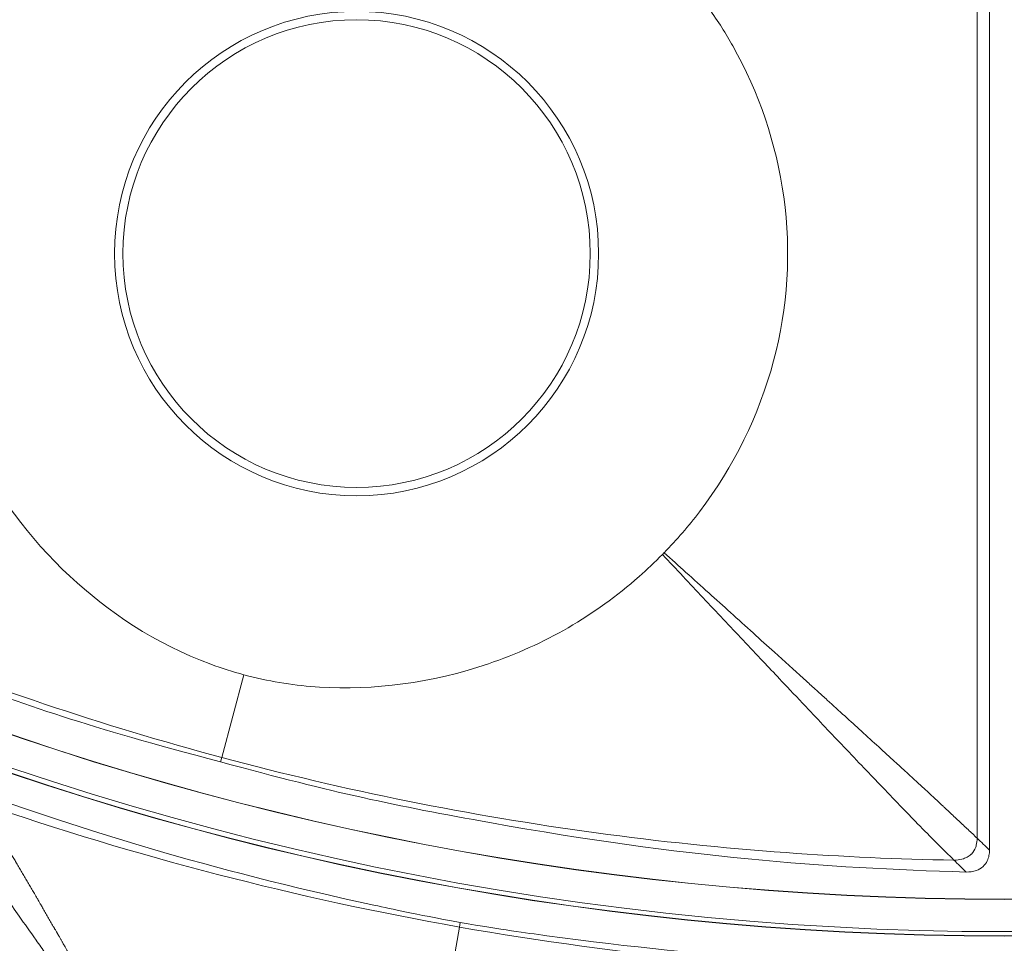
# Model space of a CAD drawing. Header units: inches. Extents: x -2.8 to 15.2, y -6.6 to 17.6.
# Tile 12 of 83: x 10.934 to 11.682, y -5.455 to -4.755. Entities that reach past the tile are written whole.
import ezdxf

# ---------------------------------------------------------------- set-up
doc = ezdxf.new("R2010")
doc.units = ezdxf.units.IN
doc.header["$MEASUREMENT"] = 0
doc.layers.add('Visible (ANSI)', color=7, linetype='Continuous', lineweight=18)
doc.layers.add('Visible Narrow (ANSI)', color=7, linetype='Continuous', lineweight=18)

msp = doc.modelspace()

# ---------------------------------------------------------------- linework, layer by layer
at = {"layer": 'Visible (ANSI)'}
msp.add_line((11.67041, -4.61136), (11.67041, -5.38444), dxfattribs=at)
for centre, radius in [((11.68163, -3.09716), 3.54528), ((11.68163, -3.09716), 3.54195), ((11.68163, -3.09716), 3.28346), ((11.68163, -3.09716), 3.23859), ((11.68163, -3.09716), 3.23588), ((11.68163, -3.09716), 3.20276), ((11.68163, -3.09716), 3.20255), ((11.68163, -3.09716), 2.35257), ((11.68163, -3.09716), 2.35236), ((11.68163, -3.09716), 2.3248), ((11.68163, -3.09716), 2.3246), ((11.18998, -4.93204), 0.17736)]:
    msp.add_circle(centre, radius, dxfattribs=at)
msp.add_arc((11.68163, -3.09716), 2.34921, 220.28965, 319.71035, dxfattribs=at)
for points, knots in [([(11.0515, -4.63709), (11.02709, -4.64836), (11.00673, -4.66136), (10.95647, -4.69948), (10.92783, -4.73161), (10.88483, -4.8062), (10.87279, -4.84516), (10.86588, -4.89238), (10.86486, -4.90298), (10.86331, -4.93507), (10.86438, -4.95659), (10.8692, -4.9892), (10.87148, -5.00054), (10.87437, -5.01179)], [0.65832, 0.65832, 0.65832, 0.65832, 0.923924, 0.923924, 1.474283, 1.474283, 2.034449, 2.034449, 2.195295, 2.195295, 2.519827, 2.519827, 2.693161, 2.693161, 2.693161, 2.693161]), ([(11.42343, -5.15891), (11.43305, -5.14908), (11.44204, -5.13868), (11.47625, -5.09376), (11.49542, -5.05483), (11.51729, -4.97285), (11.51999, -4.93082), (11.50868, -4.84883), (11.49541, -4.80992), (11.47049, -4.76563), (11.46451, -4.75596), (11.45737, -4.74585)], [0.753117, 0.753117, 0.753117, 0.753117, 0.903371, 0.903371, 1.377009, 1.377009, 1.842892, 1.842892, 2.29232, 2.29232, 2.404864, 2.404864, 2.404864, 2.404864]), ([(10.87483, -5.01361), (10.88137, -5.03918), (10.89, -5.06014), (10.91592, -5.11381), (10.94142, -5.14804), (11.00104, -5.20351), (11.03704, -5.22801), (11.08754, -5.24657), (11.0961, -5.24929), (11.10438, -5.2515)], [0.766434, 0.766434, 0.766434, 0.766434, 1.082655, 1.082655, 1.854629, 1.854629, 2.574472, 2.574472, 2.712146, 2.712146, 2.712146, 2.712146]), ([(11.08668, -5.31755), (10.98345, -5.29031), (10.94255, -5.27593), (10.73713, -5.20031), (10.64563, -5.15606), (10.5548, -5.10699)], [-1.592975, -1.592975, -1.592975, -1.592975, -1.134329, -1.134329, -0.299234, -0.299234, -0.299234, -0.299234]), ([(11.10438, -5.2515), (11.10563, -5.25184), (11.1069, -5.25217), (11.12585, -5.25697), (11.14373, -5.25973), (11.20264, -5.26341), (11.24689, -5.25787), (11.33218, -5.22886), (11.37103, -5.20653), (11.41048, -5.17172), (11.4164, -5.1661), (11.42211, -5.16025)], [0.640134, 0.640134, 0.640134, 0.640134, 0.65681, 0.65681, 0.886695, 0.886695, 1.403125, 1.403125, 1.906514, 1.906514, 1.998562, 1.998562, 1.998562, 1.998562]), ([(11.42211, -5.16025), (11.42243, -5.15993), (11.42274, -5.15961), (11.42318, -5.15916), (11.4233, -5.15903), (11.42343, -5.15891)], [0.379679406, 0.379679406, 0.379679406, 0.379679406, 0.381845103, 0.381845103, 0.382696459, 0.382696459, 0.382696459, 0.382696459]), ([(11.65257, -5.40114), (11.54553, -5.39811), (11.43852, -5.39013), (11.21736, -5.3504), (11.17565, -5.34176), (11.08668, -5.31755)], [-7.616264, -7.616264, -7.616264, -7.616264, -4.762978, -4.762978, -3.300772, -3.300772, -3.300772, -3.300772]), ([(10.8981, -5.33894), (10.98089, -5.36872), (11.07682, -5.39901), (11.2185, -5.42961), (11.23175, -5.43259), (11.26862, -5.43948)], [-13.567321, -13.567321, -13.567321, -13.567321, -4.529822, -4.529822, -3.431157, -3.431157, -3.431157, -3.431157]), ([(11.67041, -5.38444), (11.67041, -5.38588), (11.67028, -5.38731), (11.66972, -5.39007), (11.6693, -5.39138), (11.66791, -5.39427), (11.66685, -5.39574), (11.66404, -5.39832), (11.66232, -5.39931), (11.65795, -5.4009), (11.65525, -5.40122), (11.65257, -5.40114)], [-0.07105793, -0.07105793, -0.07105793, -0.07105793, -0.06008678, -0.06008678, -0.04957198, -0.04957198, -0.03558379, -0.03558379, -0.02036833, -0.02036833, 0, 0, 0, 0]), ([(11.26862, -5.43948), (11.30149, -5.44493), (11.31736, -5.44711), (11.46258, -5.46704), (11.56314, -5.47139), (11.65118, -5.47173)], [-0.8944756, -0.8944756, -0.8944756, -0.8944756, -0.8113355, -0.8113355, -0.1875168, -0.1875168, -0.1875168, -0.1875168])]:
    msp.add_open_spline(points, degree=3, knots=knots, dxfattribs=at)
at = {"layer": 'Visible Narrow (ANSI)'}
for p, q in [((11.66096, -4.61777), (11.66096, -5.37541)), ((11.47971, -5.20963), (11.47971, -5.20963)), ((11.10438, -5.2515), (11.08757, -5.31423)), ((11.08668, -5.31755), (11.08757, -5.31423)), ((11.26802, -5.44287), (11.26862, -5.43948)), ((11.25674, -5.50682), (11.26802, -5.44287))]:
    msp.add_line(p, q, dxfattribs=at)
msp.add_circle((11.18998, -4.93204), 0.18372, dxfattribs=at)
for centre, major_axis, ratio, start_param, end_param in [((11.24828, -4.15685), (-1.51001, 0.6175), 0.705125, 1.403307, 1.749088), ((11.3787, -4.24769), (-1.63235, 0.4298), 0.706246, 1.464841, 1.687943), ((11.57279, -4.28191), (-1.68091, 0.15442), 0.706247, 1.45365, 1.676751)]:
    msp.add_ellipse(centre, major_axis=major_axis, ratio=ratio, start_param=start_param, end_param=end_param, dxfattribs=at)
for points, knots in [([(11.64343, -5.39212), (11.63961, -5.38844), (11.63509, -5.38398), (11.62991, -5.37878), (11.62566, -5.37451), (11.62097, -5.36974), (11.61586, -5.36451), (11.60742, -5.35587), (11.59784, -5.34595), (11.58713, -5.33476), (11.57819, -5.32544), (11.56847, -5.31524), (11.55795, -5.30416), (11.54892, -5.29465), (11.53929, -5.28449), (11.52905, -5.27367), (11.52884, -5.27345), (11.52863, -5.27323), (11.52842, -5.273), (11.52238, -5.26662), (11.51562, -5.25947), (11.51102, -5.25461), (11.50685, -5.2502), (11.50269, -5.2458), (11.49853, -5.2414), (11.48842, -5.23069), (11.47835, -5.22001), (11.46831, -5.20935), (11.45809, -5.1985), (11.4479, -5.18767), (11.43774, -5.17687), (11.43259, -5.17139), (11.42746, -5.16593), (11.42231, -5.16046), (11.42225, -5.16039), (11.42218, -5.16032), (11.42211, -5.16025)], [0, 0, 0, 0, 0.106473, 0.106473, 0.106473, 0.194074, 0.194074, 0.194074, 0.338623, 0.338623, 0.338623, 0.459107, 0.459107, 0.459107, 0.5625, 0.5625, 0.5625, 0.564607, 0.564607, 0.564607, 0.625, 0.625, 0.625, 0.679759, 0.679759, 0.679759, 0.812973, 0.812973, 0.812973, 0.948719, 0.948719, 0.948719, 1.017565, 1.017565, 1.017565, 1.018442, 1.018442, 1.018442, 1.018442]), ([(11.66096, -5.37541), (11.65987, -5.37437), (11.65877, -5.37332), (11.65765, -5.37226), (11.65651, -5.37118), (11.65535, -5.3701), (11.65418, -5.369), (11.65301, -5.36791), (11.65183, -5.3668), (11.65063, -5.36569), (11.64825, -5.36347), (11.64582, -5.36121), (11.64337, -5.35892), (11.64092, -5.35663), (11.63844, -5.35431), (11.63595, -5.35196), (11.6354, -5.35144), (11.63485, -5.35093), (11.63431, -5.35041), (11.62967, -5.34603), (11.6292, -5.3456), (11.62509, -5.34182), (11.62379, -5.34062), (11.62233, -5.33928), (11.62072, -5.33779), (11.61724, -5.33459), (11.61303, -5.33072), (11.60806, -5.32616), (11.60705, -5.32524), (11.60604, -5.32431), (11.60506, -5.32342), (11.6025, -5.32107), (11.60015, -5.31892), (11.59861, -5.31751), (11.59072, -5.31028), (11.58219, -5.3025), (11.57303, -5.29416), (11.56492, -5.28678), (11.55632, -5.27895), (11.54722, -5.27069), (11.54487, -5.26855), (11.54255, -5.26645), (11.54036, -5.26446), (11.53738, -5.26176), (11.53461, -5.25925), (11.53224, -5.25711), (11.53115, -5.25611), (11.53005, -5.25512), (11.52894, -5.25411), (11.52204, -5.24786), (11.5148, -5.24131), (11.50722, -5.23447), (11.49671, -5.22498), (11.48556, -5.21491), (11.47374, -5.20425), (11.46303, -5.19459), (11.45178, -5.18445), (11.43999, -5.17382), (11.43457, -5.16895), (11.42901, -5.16394), (11.42343, -5.15891)], [0, 0, 0, 0, 0.016624, 0.016624, 0.016624, 0.033454, 0.033454, 0.033454, 0.050284, 0.050284, 0.050284, 0.083942, 0.083942, 0.083942, 0.117596, 0.117596, 0.117596, 0.125, 0.125, 0.125, 0.1875, 0.1875, 0.1875, 0.207302, 0.207302, 0.207302, 0.25, 0.25, 0.25, 0.258644, 0.258644, 0.258644, 0.28125, 0.28125, 0.28125, 0.397292, 0.397292, 0.397292, 0.5, 0.5, 0.5, 0.526528, 0.526528, 0.526528, 0.5625, 0.5625, 0.5625, 0.579156, 0.579156, 0.579156, 0.682615, 0.682615, 0.682615, 0.82613, 0.82613, 0.82613, 0.956267, 0.956267, 0.956267, 1.015984, 1.015984, 1.015984, 1.015984]), ([(11.08757, -5.31423), (11.13427, -5.32674), (11.22848, -5.34882), (11.37159, -5.37295), (11.51012, -5.38737), (11.60093, -5.39141), (11.64343, -5.39212)], [0, 0, 0, 0, 0.2577886, 0.5155772, 0.7733658, 0.9999993, 0.9999993, 0.9999993, 0.9999993]), ([(11.0251, -5.55719), (11.02442, -5.55599), (11.02375, -5.55479), (11.02307, -5.55359), (11.02289, -5.55327), (11.02271, -5.55295), (11.02253, -5.55263), (11.02235, -5.5523), (11.02217, -5.55198), (11.02199, -5.55166), (11.02163, -5.55102), (11.02126, -5.55038), (11.0209, -5.54973), (11.02054, -5.54909), (11.02018, -5.54845), (11.01982, -5.54781), (11.01964, -5.54749), (11.01946, -5.54717), (11.01928, -5.54685), (11.0191, -5.54653), (11.01892, -5.54621), (11.01874, -5.54589), (11.0182, -5.54493), (11.01766, -5.54397), (11.01712, -5.54301), (11.01694, -5.54269), (11.01676, -5.54237), (11.01658, -5.54205), (11.0164, -5.54173), (11.01622, -5.54141), (11.01604, -5.54109), (11.0155, -5.54014), (11.01496, -5.53919), (11.01442, -5.53823), (11.01406, -5.53759), (11.0137, -5.53696), (11.01334, -5.53632), (11.01298, -5.53569), (11.01263, -5.53505), (11.01227, -5.53441), (11.01155, -5.53315), (11.01084, -5.53188), (11.01012, -5.53061), (11.00976, -5.52998), (11.0094, -5.52935), (11.00905, -5.52871), (11.00869, -5.52808), (11.00833, -5.52745), (11.00798, -5.52682), (11.00727, -5.52556), (11.00655, -5.5243), (11.00584, -5.52304), (11.00548, -5.52241), (11.00513, -5.52178), (11.00477, -5.52115), (11.00441, -5.52053), (11.00406, -5.5199), (11.0037, -5.51927), (11.00335, -5.51864), (11.00299, -5.51802), (11.00264, -5.51739), (11.00228, -5.51676), (11.00193, -5.51614), (11.00157, -5.51551), (11.00122, -5.51488), (11.00086, -5.51426), (11.00051, -5.51363), (11.00015, -5.51301), (10.9998, -5.51238), (10.99944, -5.51176), (10.99909, -5.51114), (10.99874, -5.51051), (10.99838, -5.50989), (10.99803, -5.50927), (10.99768, -5.50864), (10.99732, -5.50802), (10.99662, -5.50678), (10.99591, -5.50554), (10.9952, -5.50429), (10.99485, -5.50367), (10.9945, -5.50305), (10.99414, -5.50243), (10.99379, -5.50181), (10.99344, -5.50119), (10.99309, -5.50057), (10.99274, -5.49995), (10.99238, -5.49933), (10.99203, -5.49871), (10.99168, -5.4981), (10.99133, -5.49748), (10.99098, -5.49686), (10.99063, -5.49624), (10.99027, -5.49563), (10.98992, -5.49501), (10.98957, -5.49439), (10.98922, -5.49378), (10.98887, -5.49316), (10.98748, -5.49071), (10.98607, -5.48826), (10.98467, -5.48579), (10.98432, -5.48518), (10.98397, -5.48457), (10.98362, -5.48395), (10.98327, -5.48334), (10.98292, -5.48273), (10.98257, -5.48212), (10.98222, -5.48151), (10.98187, -5.4809), (10.98152, -5.48029), (10.98118, -5.47968), (10.98083, -5.47907), (10.98048, -5.47846), (10.98013, -5.47785), (10.97978, -5.47724), (10.97943, -5.47663), (10.97909, -5.47603), (10.97874, -5.47542), (10.97839, -5.47481), (10.9777, -5.4736), (10.977, -5.47238), (10.97631, -5.47117), (10.97613, -5.47086), (10.97596, -5.47056), (10.97579, -5.47026), (10.97561, -5.46996), (10.97544, -5.46965), (10.97527, -5.46935), (10.97492, -5.46875), (10.97457, -5.46814), (10.97423, -5.46754), (10.97397, -5.46708), (10.97371, -5.46663), (10.97345, -5.46618), (10.97336, -5.46603), (10.97327, -5.46587), (10.97319, -5.46572), (10.9731, -5.46557), (10.97301, -5.46542), (10.97293, -5.46527), (10.97267, -5.46482), (10.97241, -5.46437), (10.97215, -5.46391), (10.9718, -5.46331), (10.97146, -5.46271), (10.97111, -5.46211), (10.97094, -5.46181), (10.97077, -5.4615), (10.97059, -5.4612), (10.97042, -5.4609), (10.97025, -5.4606), (10.97007, -5.4603), (10.96973, -5.4597), (10.96938, -5.4591), (10.96904, -5.4585), (10.96878, -5.45805), (10.96852, -5.4576), (10.96826, -5.45715), (10.9682, -5.45704), (10.96813, -5.45692), (10.96807, -5.45681), (10.96796, -5.45662), (10.96785, -5.45644), (10.96775, -5.45625), (10.96749, -5.4558), (10.96723, -5.45535), (10.96697, -5.4549), (10.96663, -5.4543), (10.96628, -5.4537), (10.96594, -5.4531), (10.96577, -5.45281), (10.96559, -5.45251), (10.96542, -5.45221), (10.96525, -5.45191), (10.96508, -5.45161), (10.96491, -5.45131), (10.96456, -5.45071), (10.96422, -5.45012), (10.96388, -5.44952), (10.96362, -5.44907), (10.96336, -5.44863), (10.9631, -5.44818), (10.96302, -5.44803), (10.96293, -5.44788), (10.96285, -5.44773), (10.96276, -5.44758), (10.96267, -5.44743), (10.96259, -5.44729), (10.96233, -5.44684), (10.96207, -5.44639), (10.96182, -5.44595), (10.96147, -5.44535), (10.96113, -5.44476), (10.96079, -5.44416), (10.96066, -5.44394), (10.96054, -5.44373), (10.96041, -5.44351), (10.96019, -5.44313), (10.95998, -5.44276), (10.95976, -5.44238), (10.95907, -5.44118), (10.95839, -5.44), (10.95771, -5.43883), (10.95737, -5.43823), (10.95703, -5.43764), (10.95669, -5.43705), (10.95634, -5.43646), (10.956, -5.43587), (10.95566, -5.43528), (10.95532, -5.43469), (10.95498, -5.4341), (10.95464, -5.43351), (10.9543, -5.43292), (10.95396, -5.43233), (10.95362, -5.43175), (10.95293, -5.43056), (10.95225, -5.42938), (10.95158, -5.42822), (10.95107, -5.42734), (10.95056, -5.42646), (10.95005, -5.42559), (10.94988, -5.42529), (10.94971, -5.425), (10.94954, -5.42471), (10.94937, -5.42442), (10.9492, -5.42412), (10.94904, -5.42383), (10.94852, -5.42295), (10.94802, -5.42207), (10.94751, -5.42121), (10.94717, -5.42062), (10.94683, -5.42004), (10.9465, -5.41946), (10.94612, -5.4188), (10.94574, -5.41815), (10.94536, -5.41751), (10.94506, -5.41699), (10.94477, -5.41648), (10.94447, -5.41597), (10.94413, -5.41539), (10.9438, -5.41481), (10.94346, -5.41423), (10.94312, -5.41365), (10.94279, -5.41307), (10.94245, -5.4125), (10.94212, -5.41192), (10.94178, -5.41134), (10.94144, -5.41076), (10.94078, -5.40962), (10.94011, -5.40847), (10.93943, -5.4073), (10.9391, -5.40673), (10.93876, -5.40616), (10.93842, -5.40558), (10.93809, -5.40501), (10.93776, -5.40444), (10.93742, -5.40386), (10.93709, -5.40329), (10.93675, -5.40272), (10.93641, -5.40214), (10.93608, -5.40157), (10.93575, -5.401), (10.93541, -5.40042), (10.93508, -5.39986), (10.93474, -5.39929), (10.9344, -5.39871), (10.93407, -5.39815), (10.93374, -5.39758), (10.9334, -5.397), (10.93307, -5.39644), (10.93274, -5.39587), (10.93239, -5.39529), (10.93207, -5.39474), (10.93173, -5.39417), (10.93139, -5.39359), (10.93132, -5.39347), (10.93125, -5.39335), (10.93118, -5.39323), (10.93057, -5.39219), (10.92997, -5.39118), (10.92939, -5.3902), (10.92906, -5.38962), (10.92872, -5.38906), (10.9284, -5.38851), (10.92806, -5.38793), (10.92773, -5.38737), (10.9274, -5.38682), (10.92706, -5.38625), (10.92673, -5.38569), (10.9264, -5.38514), (10.92607, -5.38457), (10.92573, -5.38401), (10.92541, -5.38346), (10.92507, -5.38289), (10.92474, -5.38233), (10.92442, -5.38179), (10.92417, -5.38137), (10.92393, -5.38096), (10.92369, -5.38056), (10.9236, -5.38041), (10.92351, -5.38027), (10.92343, -5.38012), (10.92291, -5.37924), (10.92243, -5.37845), (10.92195, -5.37763), (10.92179, -5.37736), (10.92162, -5.37709), (10.92146, -5.37681), (10.92129, -5.37654), (10.92113, -5.37626), (10.92096, -5.37598), (10.92052, -5.37523), (10.92004, -5.37443), (10.91949, -5.37351), (10.91933, -5.37325), (10.91917, -5.37298), (10.919, -5.37269), (10.91884, -5.37243), (10.91867, -5.37216), (10.91851, -5.37187), (10.9182, -5.37137), (10.91788, -5.37082), (10.91753, -5.37024), (10.91726, -5.36979), (10.91697, -5.36932), (10.91667, -5.36882), (10.91647, -5.36848), (10.91626, -5.36814), (10.91607, -5.36781), (10.9159, -5.36754), (10.91574, -5.36727), (10.91558, -5.367), (10.91416, -5.36465), (10.91287, -5.36253), (10.91172, -5.36064), (10.91156, -5.36037), (10.9114, -5.36011), (10.91124, -5.35985), (10.91108, -5.35959), (10.91092, -5.35933), (10.91076, -5.35907), (10.91043, -5.35853), (10.91011, -5.35801), (10.9098, -5.35752), (10.90956, -5.35712), (10.90932, -5.35674), (10.90909, -5.35636), (10.90901, -5.35624), (10.90893, -5.35611), (10.90886, -5.35598), (10.90878, -5.35585), (10.9087, -5.35573), (10.90862, -5.3556), (10.90837, -5.35521), (10.90814, -5.35483), (10.90791, -5.35446), (10.90599, -5.35137), (10.90478, -5.34949), (10.90422, -5.34861)], [-0.025089, -0.025089, -0.025089, -0.025089, -0.00702, -0.00702, -0.00702, -0.00216, -0.00216, -0.00216, 0.002697, 0.002697, 0.002697, 0.012366, 0.012366, 0.012366, 0.02197, 0.02197, 0.02197, 0.026749, 0.026749, 0.026749, 0.031512, 0.031512, 0.031512, 0.045713, 0.045713, 0.045713, 0.050418, 0.050418, 0.050418, 0.055108, 0.055108, 0.055108, 0.069097, 0.069097, 0.069097, 0.078356, 0.078356, 0.078356, 0.087563, 0.087563, 0.087563, 0.105829, 0.105829, 0.105829, 0.11489, 0.11489, 0.11489, 0.123905, 0.123905, 0.123905, 0.141802, 0.141802, 0.141802, 0.150686, 0.150686, 0.150686, 0.15953, 0.15953, 0.15953, 0.168333, 0.168333, 0.168333, 0.177097, 0.177097, 0.177097, 0.185824, 0.185824, 0.185824, 0.194513, 0.194513, 0.194513, 0.203167, 0.203167, 0.203167, 0.211786, 0.211786, 0.211786, 0.228922, 0.228922, 0.228922, 0.237441, 0.237441, 0.237441, 0.245928, 0.245928, 0.245928, 0.254385, 0.254385, 0.254385, 0.262813, 0.262813, 0.262813, 0.27121, 0.27121, 0.27121, 0.27958, 0.27958, 0.27958, 0.312789, 0.312789, 0.312789, 0.321028, 0.321028, 0.321028, 0.329242, 0.329242, 0.329242, 0.337432, 0.337432, 0.337432, 0.3456, 0.3456, 0.3456, 0.353745, 0.353745, 0.353745, 0.361868, 0.361868, 0.361868, 0.378051, 0.378051, 0.378051, 0.382084, 0.382084, 0.382084, 0.386112, 0.386112, 0.386112, 0.394153, 0.394153, 0.394153, 0.400171, 0.400171, 0.400171, 0.402175, 0.402175, 0.402175, 0.404178, 0.404178, 0.404178, 0.410179, 0.410179, 0.410179, 0.418164, 0.418164, 0.418164, 0.42215, 0.42215, 0.42215, 0.426132, 0.426132, 0.426132, 0.434082, 0.434082, 0.434082, 0.440034, 0.440034, 0.440034, 0.441521, 0.441521, 0.441521, 0.443997, 0.443997, 0.443997, 0.449934, 0.449934, 0.449934, 0.457836, 0.457836, 0.457836, 0.461781, 0.461781, 0.461781, 0.465722, 0.465722, 0.465722, 0.473594, 0.473594, 0.473594, 0.479488, 0.479488, 0.479488, 0.481451, 0.481451, 0.481451, 0.483413, 0.483413, 0.483413, 0.489294, 0.489294, 0.489294, 0.497124, 0.497124, 0.497124, 0.5, 0.5, 0.5, 0.504958, 0.504958, 0.504958, 0.520846, 0.520846, 0.520846, 0.528912, 0.528912, 0.528912, 0.537061, 0.537061, 0.537061, 0.545298, 0.545298, 0.545298, 0.553624, 0.553624, 0.553624, 0.57056, 0.57056, 0.57056, 0.583523, 0.583523, 0.583523, 0.587896, 0.587896, 0.587896, 0.592297, 0.592297, 0.592297, 0.605664, 0.605664, 0.605664, 0.614721, 0.614721, 0.614721, 0.625, 0.625, 0.625, 0.63323, 0.63323, 0.63323, 0.642727, 0.642727, 0.642727, 0.65233, 0.65233, 0.65233, 0.66197, 0.66197, 0.66197, 0.681086, 0.681086, 0.681086, 0.690432, 0.690432, 0.690432, 0.699565, 0.699565, 0.699565, 0.708446, 0.708446, 0.708446, 0.717049, 0.717049, 0.717049, 0.725356, 0.725356, 0.725356, 0.733361, 0.733361, 0.733361, 0.741064, 0.741064, 0.741064, 0.748472, 0.748472, 0.748472, 0.75, 0.75, 0.75, 0.763257, 0.763257, 0.763257, 0.771025, 0.771025, 0.771025, 0.779085, 0.779085, 0.779085, 0.787472, 0.787472, 0.787472, 0.796229, 0.796229, 0.796229, 0.80541, 0.80541, 0.80541, 0.8125, 0.8125, 0.8125, 0.815104, 0.815104, 0.815104, 0.831132, 0.831132, 0.831132, 0.836524, 0.836524, 0.836524, 0.841725, 0.841725, 0.841725, 0.855536, 0.855536, 0.855536, 0.859509, 0.859509, 0.859509, 0.863198, 0.863198, 0.863198, 0.86984, 0.86984, 0.86984, 0.875, 0.875, 0.875, 0.878499, 0.878499, 0.878499, 0.881377, 0.881377, 0.881377, 0.906908, 0.906908, 0.906908, 0.9105, 0.9105, 0.9105, 0.914208, 0.914208, 0.914208, 0.922024, 0.922024, 0.922024, 0.928298, 0.928298, 0.928298, 0.930482, 0.930482, 0.930482, 0.932717, 0.932717, 0.932717, 0.939772, 0.939772, 0.939772, 1, 1, 1, 1]), ([(11.02284, -5.55863), (11.02283, -5.55862), (11.02282, -5.5586), (11.0228, -5.55858), (11.02039, -5.55524), (11.01798, -5.55192), (11.01554, -5.54856), (11.0138, -5.54615), (11.01205, -5.54374), (11.01029, -5.5413), (11.00856, -5.5389), (11.00681, -5.53649), (11.00506, -5.53407), (11.00163, -5.52931), (10.99816, -5.52451), (10.99465, -5.51965), (10.99146, -5.51522), (10.98824, -5.51075), (10.985, -5.50624), (10.98481, -5.50598), (10.98462, -5.50572), (10.98443, -5.50546), (10.981, -5.50069), (10.97754, -5.49587), (10.97405, -5.49101), (10.97139, -5.4873), (10.96871, -5.48356), (10.96601, -5.47979), (10.96189, -5.47403), (10.95805, -5.46868), (10.95376, -5.46266), (10.95155, -5.45957), (10.94923, -5.45632), (10.94669, -5.45275), (10.94223, -5.4465), (10.93795, -5.44047), (10.93385, -5.43467), (10.92689, -5.42484), (10.92042, -5.41565), (10.91446, -5.40711), (10.91116, -5.40239), (10.90802, -5.39787), (10.90503, -5.39356), (10.90179, -5.38888), (10.89873, -5.38446), (10.89585, -5.38031), (10.8943, -5.37808), (10.89281, -5.37592), (10.89137, -5.37384), (10.88985, -5.37165), (10.8884, -5.36954), (10.88701, -5.36752), (10.88553, -5.36537), (10.88414, -5.36333), (10.88284, -5.3614), (10.88209, -5.36028), (10.88137, -5.35921), (10.88069, -5.35816)], [-0.024773, -0.024773, -0.024773, -0.024773, -0.024492, -0.024492, -0.024492, 0.029022, 0.029022, 0.029022, 0.067294, 0.067294, 0.067294, 0.105014, 0.105014, 0.105014, 0.178887, 0.178887, 0.178887, 0.2461, 0.2461, 0.2461, 0.25, 0.25, 0.25, 0.320922, 0.320922, 0.320922, 0.375, 0.375, 0.375, 0.457666, 0.457666, 0.457666, 0.5, 0.5, 0.5, 0.574079, 0.574079, 0.574079, 0.699477, 0.699477, 0.699477, 0.768811, 0.768811, 0.768811, 0.844194, 0.844194, 0.844194, 0.88476, 0.88476, 0.88476, 0.927713, 0.927713, 0.927713, 0.97356, 0.97356, 0.97356, 1, 1, 1, 1]), ([(11.66096, -5.37541), (11.66096, -5.37737), (11.66075, -5.37915), (11.66035, -5.38076), (11.66023, -5.38126), (11.66008, -5.38175), (11.65992, -5.38221), (11.65919, -5.38432), (11.65808, -5.38608), (11.65661, -5.38752), (11.6565, -5.38762), (11.65639, -5.38773), (11.65627, -5.38783), (11.65547, -5.38856), (11.65456, -5.3892), (11.65354, -5.38976), (11.65263, -5.39025), (11.65163, -5.39068), (11.65053, -5.39102), (11.64891, -5.39154), (11.64709, -5.39188), (11.64505, -5.39204), (11.64452, -5.39208), (11.64398, -5.3921), (11.64343, -5.39212)], [0, 0, 0, 0, 0.1842961, 0.1842961, 0.1842961, 0.241452, 0.241452, 0.241452, 0.5, 0.5, 0.5, 0.5195229, 0.5195229, 0.5195229, 0.655182, 0.655182, 0.655182, 0.7763475, 0.7763475, 0.7763475, 0.9543439, 0.9543439, 0.9543439, 0.9999909, 0.9999909, 0.9999909, 0.9999909])]:
    msp.add_open_spline(points, degree=3, knots=knots, dxfattribs=at)
for points in [[(11.67041, -5.38444), (11.66726, -5.38143), (11.66411, -5.37842), (11.66096, -5.37541)], [(11.64343, -5.39212), (11.64648, -5.39513), (11.64953, -5.39813), (11.65257, -5.40114)]]:
    msp.add_open_spline(points, degree=3, dxfattribs=at)

doc.saveas('drawing.dxf')
